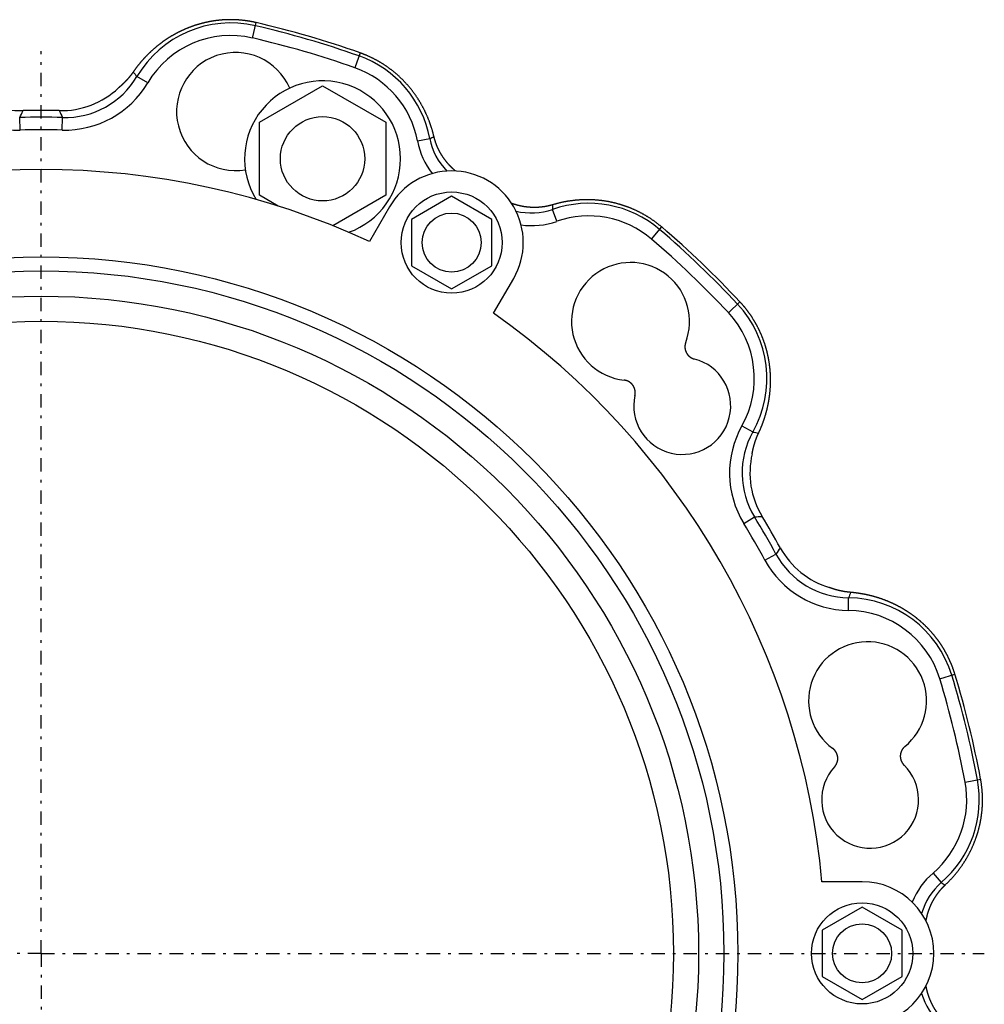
# Model space of a CAD drawing. Header units: millimetres. Extents: x 25 to 822, y 63 to 527.
# Tile 4 of 20: x 243 to 472, y 283 to 517. Entities that reach past the tile are written whole.
import ezdxf

# ---------------------------------------------------------------- set-up
doc = ezdxf.new("R2010")
doc.units = ezdxf.units.MM
doc.header["$MEASUREMENT"] = 0
doc.linetypes.add('DASH-DOT', pattern=[7.62, 3.175, -1.905, 0.635, -1.905])
for name, color, linetype in [('1', 7, 'Continuous'), ('12', 7, 'Continuous'), ('4', 7, 'Continuous')]:
    doc.layers.add(name, color=color, linetype=linetype)

msp = doc.modelspace()

# ---------------------------------------------------------------- linework, layer by layer
at = {"color": 7, "linetype": 'Continuous', "lineweight": 30}
for p, q in [((300.05, 492.67), (315.05, 501.33)), ((315.05, 501.33), (330.05, 492.67)), ((300.05, 475.35), (300.05, 492.67)), ((330.05, 492.67), (330.05, 475.35)), ((304.52, 472.77), (300.05, 475.35)), ((330.05, 475.35), (317.52, 468.11)), ((345.67, 475.11), (336.17, 469.62)), ((355.17, 469.62), (345.67, 475.11)), ((336.17, 469.62), (336.17, 458.65)), ((355.17, 458.65), (355.17, 469.62)), ((336.17, 458.65), (345.67, 453.17)), ((345.67, 453.17), (355.17, 458.65)), ((443.04, 306.45), (433.54, 300.96)), ((452.54, 300.96), (443.04, 306.45)), ((433.54, 300.96), (433.54, 289.99)), ((452.54, 289.99), (452.54, 300.96)), ((433.54, 289.99), (443.04, 284.51)), ((443.04, 284.51), (452.54, 289.99))]:
    msp.add_line(p, q, dxfattribs=at)
for centre, radius in [((315.05, 484.01), 10), ((248.29, 295.48), 165.25), ((248.29, 295.48), 161.95), ((248.29, 295.48), 155.95), ((248.29, 295.48), 150)]:
    msp.add_circle(centre, radius, dxfattribs=at)
for centre, radius, start, end in [((315.05, 484.01), 18.5, 289.5165, 211.4527), ((248.29, 295.48), 200, 88.7728, 91.2272), ((248.29, 295.48), 198.39, 88.5292, 91.4708), ((248.29, 295.48), 195.41, 88.5292, 91.4708), ((248.29, 295.48), 195.41, 28.5292, 31.4708), ((248.29, 295.48), 198.39, 28.5292, 31.4708), ((248.29, 295.48), 200, 28.7728, 31.2272)]:
    msp.add_arc(centre, radius, start, end, dxfattribs=at)
at = {"layer": '1', "color": 7, "linetype": 'DASH-DOT', "lineweight": 30}
for q in [(248.29, 509.51), (24.56, 295.48), (248.29, 76.7), (472.02, 295.48)]:
    msp.add_line((248.29, 295.48), q, dxfattribs=at)
at = {"layer": '12', "color": 7, "linetype": 'Continuous', "lineweight": 30}
for p, q in [((298.43, 512.67), (299.28, 516.33)), ((323.95, 509.14), (322.7, 505.6)), ((273.57, 502.03), (271.01, 503.55)), ((243.28, 490.82), (243.2, 493.8)), ((253.31, 490.82), (253.38, 493.8)), ((337.56, 488.25), (340.5, 488.8)), ((370.6, 469.18), (369.61, 471.99)), ((393.06, 464.98), (395.49, 467.83)), ((414.06, 450.06), (411.32, 447.5)), ((414.53, 420.65), (417.13, 419.19)), ((414.96, 397.49), (417.5, 399.05)), ((419.97, 388.81), (422.59, 390.23)), ((439.81, 376.86), (439.84, 379.84)), ((461.46, 360.65), (465.05, 361.75)), ((467.47, 336.1), (471.16, 336.79)), ((459.87, 314.55), (461.81, 312.29))]:
    msp.add_line(p, q, dxfattribs=at)
for centre in [(345.67, 464.14), (443.04, 295.48)]:
    msp.add_circle(centre, 7, dxfattribs=at)
for centre, radius, start, end in [((248.29, 295.48), 226.66, 70.5, 77), ((293.28, 490.35), 25.89, 77, 149.3555), ((248.29, 295.48), 225.89, 70.5, 77), ((293.28, 490.35), 22.91, 77, 149.3555), ((248.29, 295.48), 222.91, 70.5, 77), ((294.41, 495.23), 14, 23.3898, 279.5793), ((315.05, 484.01), 25.89, 10.6607, 70.5), ((315.05, 484.01), 22.91, 10.6607, 70.5), ((253.92, 513.63), 19.84, 268.4365, 329.4482), ((336.68, 560.61), 87, 220.0822, 220.9858), ((242.68, 513.67), 22.85, 210.6155, 271.4998), ((243.57, 515.3), 19.87, 226.7877, 271.2548), ((253.01, 515.3), 19.87, 268.7452, 313.2123), ((253.91, 513.67), 22.85, 268.5002, 329.3845), ((8.59, 611.32), 262.39, 333.3937, 333.7908), ((485.29, 609.98), 259.38, 206.2069, 206.6086), ((293.9, 578.64), 101.21, 297.4104, 298.0282), ((355.12, 491.53), 14.87, 190.5817, 224.5298), ((355.15, 491.55), 17.9, 190.65, 218.1294), ((364.66, 486.02), 14.87, 255.4702, 289.4183), ((470.71, 476.56), 101.21, 181.9718, 182.5896), ((378.18, 447.56), 25.89, 49.5, 109.3393), ((378.18, 447.56), 22.91, 49.5, 109.3393), ((364.67, 486.06), 17.9, 261.8706, 289.35), ((248.29, 295.48), 225.89, 43, 49.5), ((248.29, 295.48), 226.66, 43, 49.5), ((248.29, 295.48), 222.91, 43, 49.5), ((388.1, 445.41), 14, 339.2683, 263.6996), ((394.56, 431.88), 25.89, 330.6445, 43), ((394.56, 431.88), 22.91, 330.6445, 43), ((400.37, 425.37), 11.5, 167.4105, 75.5575), ((434.44, 409.44), 22.85, 150.6155, 211.4998), ((434.4, 409.44), 19.84, 150.5518, 211.5635), ((433.71, 504.59), 87, 259.0142, 259.9178), ((436.3, 409.48), 19.87, 166.7877, 211.2548), ((401.97, 660.98), 262.39, 273.3937, 273.7908), ((639.16, 247.48), 259.38, 146.2069, 146.6086), ((440.03, 399.68), 19.84, 208.4365, 269.4482), ((441.02, 401.3), 19.87, 208.7452, 253.2123), ((440.06, 399.71), 22.85, 208.5002, 269.3845), ((522.09, 351.5), 87, 160.0822, 160.9858), ((439.55, 353.95), 25.89, 17, 89.3555), ((439.55, 353.95), 22.91, 17, 89.3555), ((444.33, 355.42), 14, 309.2683, 233.6996), ((248.29, 295.48), 222.91, 10.5, 17), ((248.29, 295.48), 225.89, 10.5, 17), ((248.29, 295.48), 226.66, 10.5, 17), ((444.94, 331.93), 11.5, 137.4105, 45.5575), ((444.94, 331.93), 25.89, 310.6607, 10.5), ((444.94, 331.93), 22.91, 310.6607, 10.5), ((471.53, 300.97), 17.9, 130.65, 158.1294), ((471.49, 300.99), 14.87, 130.5817, 164.5298), ((516.32, 397.56), 101.21, 237.4104, 238.0282), ((471.49, 289.97), 14.87, 195.4702, 229.4183)]:
    msp.add_arc(centre, radius, start, end, dxfattribs=at)
for points, start_tangent, end_tangent in [([(299.28, 516.33), (299.09, 516.37), (298.91, 516.41), (298.72, 516.45), (298.54, 516.49), (298.35, 516.53), (298.16, 516.56), (297.98, 516.6), (297.79, 516.63), (297.6, 516.66), (297.42, 516.69), (297.23, 516.72), (297.04, 516.75), (296.85, 516.77), (296.67, 516.8), (296.48, 516.82), (296.29, 516.84), (296.1, 516.86), (295.91, 516.88), (295.72, 516.9), (295.53, 516.92), (295.34, 516.93), (295.15, 516.95), (294.97, 516.96), (294.78, 516.97), (294.59, 516.98), (294.4, 516.99), (294.21, 517), (294.02, 517.01), (293.83, 517.01), (293.64, 517.01), (293.45, 517.02), (293.26, 517.02), (293.07, 517.02), (292.88, 517.01), (292.69, 517.01), (292.5, 517.01), (292.31, 517), (292.12, 516.99), (291.93, 516.98), (291.74, 516.97), (291.55, 516.96), (291.36, 516.95), (291.17, 516.94), (290.98, 516.92), (290.8, 516.91), (290.61, 516.89), (290.42, 516.87), (290.23, 516.85), (290.04, 516.83), (289.85, 516.8), (289.66, 516.78), (289.48, 516.75), (289.29, 516.73), (289.1, 516.7), (288.91, 516.67), (288.73, 516.64), (288.54, 516.6), (288.35, 516.57), (288.17, 516.54), (287.98, 516.5), (287.79, 516.46), (287.61, 516.42), (287.42, 516.38), (287.24, 516.34), (287.05, 516.3), (286.87, 516.25), (286.68, 516.21), (286.5, 516.16), (286.32, 516.11), (286.13, 516.07), (285.95, 516.02), (285.77, 515.96), (285.58, 515.91), (285.4, 515.86), (285.22, 515.8), (285.04, 515.74), (284.86, 515.69), (284.68, 515.63), (284.5, 515.57), (284.32, 515.51), (284.14, 515.44), (283.96, 515.38), (283.78, 515.31), (283.61, 515.25), (283.43, 515.18), (283.25, 515.11), (283.08, 515.04), (282.9, 514.97), (282.73, 514.9), (282.55, 514.82), (282.38, 514.75), (282.2, 514.67), (282.03, 514.59), (281.86, 514.51), (281.68, 514.44), (281.51, 514.35), (281.34, 514.27), (281.17, 514.19), (281, 514.1), (280.83, 514.02), (280.66, 513.93), (280.49, 513.84), (280.33, 513.76), (280.16, 513.67), (279.99, 513.57), (279.83, 513.48), (279.66, 513.39), (279.5, 513.29), (279.33, 513.2), (279.17, 513.1), (279.01, 513), (278.85, 512.91), (278.69, 512.81), (278.52, 512.7), (278.36, 512.6), (278.21, 512.5), (278.05, 512.39), (277.89, 512.29), (277.73, 512.18), (277.58, 512.08), (277.42, 511.97), (277.27, 511.86), (277.11, 511.75), (276.96, 511.64), (276.8, 511.52), (276.65, 511.41), (276.5, 511.29), (276.35, 511.18), (276.2, 511.06), (276.05, 510.95), (275.9, 510.83), (275.76, 510.71), (275.61, 510.59), (275.46, 510.47), (275.32, 510.34), (275.18, 510.22), (275.03, 510.1), (274.89, 509.97), (274.75, 509.84), (274.61, 509.72), (274.47, 509.59), (274.33, 509.46), (274.19, 509.33), (274.05, 509.2), (273.91, 509.07), (273.78, 508.94), (273.64, 508.8), (273.51, 508.67), (273.38, 508.53), (273.24, 508.4), (273.11, 508.26), (272.98, 508.13), (272.85, 507.99), (272.72, 507.85), (272.59, 507.71), (272.47, 507.57), (272.34, 507.43), (272.21, 507.28), (272.09, 507.14), (271.97, 507), (271.84, 506.85), (271.72, 506.71), (271.6, 506.56), (271.48, 506.41), (271.36, 506.26), (271.24, 506.12), (271.13, 505.97), (271.01, 505.82), (270.9, 505.67), (270.78, 505.52), (270.67, 505.36), (270.56, 505.21), (270.44, 505.06), (270.33, 504.9), (270.22, 504.75), (270.12, 504.59)], (-0.756255, 0.174571), (-0.442858, -0.637295)), ([(341.46, 489.31), (341.4, 489.54), (341.35, 489.78), (341.28, 490.02), (341.22, 490.26), (341.15, 490.5), (341.09, 490.73), (341.02, 490.97), (340.95, 491.2), (340.87, 491.44), (340.8, 491.67), (340.72, 491.91), (340.64, 492.14), (340.56, 492.37), (340.47, 492.6), (340.39, 492.84), (340.3, 493.07), (340.21, 493.3), (340.12, 493.52), (340.03, 493.75), (339.93, 493.98), (339.83, 494.21), (339.73, 494.43), (339.63, 494.66), (339.53, 494.88), (339.42, 495.1), (339.32, 495.33), (339.21, 495.55), (339.1, 495.77), (338.98, 495.99), (338.87, 496.2), (338.75, 496.42), (338.63, 496.64), (338.51, 496.85), (338.39, 497.07), (338.27, 497.28), (338.14, 497.49), (338.01, 497.7), (337.88, 497.91), (337.75, 498.12), (337.62, 498.33), (337.48, 498.53), (337.35, 498.74), (337.21, 498.94), (337.07, 499.14), (336.92, 499.34), (336.78, 499.54), (336.63, 499.74), (336.49, 499.94), (336.34, 500.13), (336.19, 500.33), (336.03, 500.52), (335.88, 500.71), (335.72, 500.9), (335.56, 501.09), (335.4, 501.28), (335.24, 501.47), (335.08, 501.65), (334.91, 501.83), (334.75, 502.01), (334.58, 502.2), (334.41, 502.37), (334.24, 502.55), (334.07, 502.73), (333.89, 502.9), (333.71, 503.07), (333.54, 503.24), (333.36, 503.41), (333.18, 503.58), (333, 503.75), (332.81, 503.91), (332.63, 504.07), (332.44, 504.23), (332.25, 504.39), (332.06, 504.55), (331.87, 504.71), (331.68, 504.86), (331.48, 505.01), (331.29, 505.16), (331.09, 505.31), (330.9, 505.46), (330.7, 505.6), (330.5, 505.75), (330.29, 505.89), (330.09, 506.03), (329.89, 506.17), (329.68, 506.3), (329.47, 506.44), (329.26, 506.57), (329.05, 506.7), (328.84, 506.83), (328.63, 506.95), (328.42, 507.08), (328.2, 507.2), (327.99, 507.32), (327.77, 507.44), (327.56, 507.55), (327.34, 507.67), (327.12, 507.78), (326.9, 507.89), (326.68, 508), (326.45, 508.11), (326.23, 508.21), (326.01, 508.31), (325.78, 508.41), (325.56, 508.51), (325.33, 508.61), (325.1, 508.7), (324.87, 508.79), (324.64, 508.88), (324.41, 508.97), (324.18, 509.05), (323.95, 509.14)], (-0.234435, 0.992801), (-0.961666, 0.340636)), ([(270.12, 504.59), (270.08, 504.54), (270.04, 504.49), (270, 504.43), (269.97, 504.38), (269.93, 504.33), (269.89, 504.28), (269.85, 504.23), (269.81, 504.17), (269.78, 504.12), (269.74, 504.07), (269.7, 504.02), (269.66, 503.97), (269.62, 503.92), (269.58, 503.86), (269.54, 503.81), (269.5, 503.76), (269.46, 503.71), (269.42, 503.66), (269.38, 503.61), (269.34, 503.56), (269.3, 503.51), (269.26, 503.46), (269.22, 503.41), (269.18, 503.36), (269.14, 503.31), (269.1, 503.26), (269.05, 503.21), (269.01, 503.16), (268.97, 503.11), (268.93, 503.07), (268.89, 503.02), (268.84, 502.97), (268.8, 502.92), (268.76, 502.87), (268.71, 502.82), (268.67, 502.77), (268.63, 502.73), (268.58, 502.68), (268.54, 502.63), (268.5, 502.58), (268.45, 502.54), (268.41, 502.49), (268.36, 502.44), (268.32, 502.4), (268.28, 502.35), (268.23, 502.3), (268.19, 502.26), (268.14, 502.21), (268.1, 502.16), (268.05, 502.12), (268, 502.07), (267.96, 502.03), (267.91, 501.98), (267.87, 501.94), (267.82, 501.89), (267.77, 501.85), (267.73, 501.8), (267.68, 501.76), (267.63, 501.71), (267.59, 501.67), (267.54, 501.63), (267.49, 501.58), (267.44, 501.54), (267.4, 501.49), (267.35, 501.45), (267.3, 501.41), (267.25, 501.36), (267.21, 501.32), (267.16, 501.28), (267.11, 501.24), (267.06, 501.19), (267.01, 501.15), (266.96, 501.11), (266.91, 501.07), (266.86, 501.02), (266.82, 500.98), (266.77, 500.94), (266.72, 500.9), (266.67, 500.86), (266.62, 500.82)], (-0.154983, -0.222994), (-0.210072, -0.172091)), ([(346.6, 481.11), (346.53, 481.17), (346.46, 481.22), (346.4, 481.28), (346.33, 481.34), (346.26, 481.4), (346.2, 481.45), (346.13, 481.51), (346.07, 481.57), (346, 481.63), (345.94, 481.69), (345.87, 481.75), (345.81, 481.81), (345.75, 481.87), (345.68, 481.93), (345.62, 481.99), (345.56, 482.06), (345.5, 482.12), (345.43, 482.18), (345.37, 482.24), (345.31, 482.31), (345.25, 482.37), (345.19, 482.43), (345.13, 482.5), (345.07, 482.56), (345.01, 482.63), (344.95, 482.69), (344.9, 482.76), (344.84, 482.82), (344.78, 482.89), (344.72, 482.96), (344.66, 483.02), (344.61, 483.09), (344.55, 483.16), (344.5, 483.23), (344.44, 483.29), (344.39, 483.36), (344.33, 483.43), (344.28, 483.5), (344.22, 483.57), (344.17, 483.64), (344.12, 483.71), (344.06, 483.78), (344.01, 483.85), (343.96, 483.92), (343.91, 483.99), (343.85, 484.06), (343.8, 484.14), (343.75, 484.21), (343.7, 484.28), (343.65, 484.35), (343.61, 484.42), (343.56, 484.5), (343.51, 484.57), (343.46, 484.64), (343.41, 484.72), (343.37, 484.79), (343.32, 484.87), (343.27, 484.94), (343.23, 485.02), (343.18, 485.09), (343.14, 485.17), (343.09, 485.24), (343.05, 485.32), (343, 485.4), (342.96, 485.47), (342.92, 485.55), (342.88, 485.63), (342.83, 485.7), (342.79, 485.78), (342.75, 485.86), (342.71, 485.94), (342.67, 486.01), (342.63, 486.09), (342.59, 486.17), (342.55, 486.25), (342.52, 486.33), (342.48, 486.41), (342.44, 486.49), (342.4, 486.57), (342.37, 486.65), (342.33, 486.73), (342.3, 486.81), (342.26, 486.89), (342.23, 486.97), (342.19, 487.05), (342.16, 487.13), (342.13, 487.21), (342.09, 487.3), (342.06, 487.38), (342.03, 487.46), (342, 487.54), (341.97, 487.62), (341.94, 487.71), (341.91, 487.79), (341.88, 487.87), (341.85, 487.96), (341.82, 488.04), (341.8, 488.12), (341.77, 488.21), (341.74, 488.29), (341.72, 488.37), (341.69, 488.46), (341.66, 488.54), (341.64, 488.63), (341.62, 488.71), (341.59, 488.79), (341.57, 488.88), (341.55, 488.96), (341.53, 489.05), (341.5, 489.13), (341.48, 489.22), (341.46, 489.31)], (-0.279429, 0.233472), (-0.083712, 0.354388)), ([(395.49, 467.83), (395.31, 467.99), (395.12, 468.15), (394.93, 468.3), (394.74, 468.46), (394.54, 468.61), (394.35, 468.76), (394.15, 468.91), (393.95, 469.05), (393.75, 469.2), (393.55, 469.34), (393.35, 469.48), (393.15, 469.62), (392.94, 469.76), (392.74, 469.9), (392.53, 470.03), (392.32, 470.16), (392.11, 470.29), (391.9, 470.42), (391.69, 470.55), (391.48, 470.67), (391.26, 470.79), (391.05, 470.91), (390.83, 471.03), (390.61, 471.15), (390.39, 471.26), (390.17, 471.37), (389.95, 471.49), (389.73, 471.59), (389.51, 471.7), (389.29, 471.8), (389.06, 471.91), (388.84, 472.01), (388.61, 472.1), (388.38, 472.2), (388.15, 472.29), (387.93, 472.39), (387.7, 472.47), (387.47, 472.56), (387.24, 472.65), (387, 472.73), (386.77, 472.81), (386.54, 472.89), (386.3, 472.97), (386.07, 473.04), (385.83, 473.12), (385.6, 473.19), (385.36, 473.25), (385.12, 473.32), (384.88, 473.39), (384.65, 473.45), (384.41, 473.51), (384.17, 473.57), (383.93, 473.62), (383.69, 473.67), (383.45, 473.73), (383.21, 473.77), (382.96, 473.82), (382.72, 473.87), (382.48, 473.91), (382.24, 473.95), (381.99, 473.99), (381.75, 474.02), (381.5, 474.06), (381.26, 474.09), (381.02, 474.12), (380.77, 474.14), (380.53, 474.17), (380.28, 474.19), (380.04, 474.21), (379.79, 474.23), (379.54, 474.25), (379.3, 474.26), (379.05, 474.27), (378.81, 474.28), (378.56, 474.29), (378.31, 474.3), (378.07, 474.3), (377.82, 474.3), (377.57, 474.3), (377.33, 474.3), (377.08, 474.29), (376.83, 474.29), (376.59, 474.28), (376.34, 474.26), (376.1, 474.25), (375.85, 474.23), (375.6, 474.22), (375.36, 474.2), (375.11, 474.17), (374.87, 474.15), (374.62, 474.12), (374.38, 474.09), (374.13, 474.06), (373.89, 474.03), (373.64, 473.99), (373.4, 473.96), (373.16, 473.92), (372.91, 473.87), (372.67, 473.83), (372.43, 473.79), (372.19, 473.74), (371.95, 473.69), (371.71, 473.64), (371.47, 473.58), (371.23, 473.53), (370.99, 473.47), (370.75, 473.41), (370.51, 473.35), (370.27, 473.28), (370.04, 473.22), (369.8, 473.15), (369.56, 473.08)], (-0.775832, 0.662509), (-0.977009, -0.293374)), ([(369.56, 473.08), (369.48, 473.06), (369.4, 473.03), (369.31, 473.01), (369.23, 472.98), (369.14, 472.96), (369.06, 472.94), (368.97, 472.92), (368.89, 472.9), (368.8, 472.87), (368.72, 472.85), (368.63, 472.83), (368.54, 472.81), (368.46, 472.8), (368.37, 472.78), (368.29, 472.76), (368.2, 472.74), (368.11, 472.73), (368.03, 472.71), (367.94, 472.69), (367.85, 472.68), (367.77, 472.66), (367.68, 472.65), (367.59, 472.64), (367.51, 472.62), (367.42, 472.61), (367.33, 472.6), (367.25, 472.59), (367.16, 472.58), (367.07, 472.56), (366.98, 472.55), (366.9, 472.55), (366.81, 472.54), (366.72, 472.53), (366.63, 472.52), (366.55, 472.51), (366.46, 472.51), (366.37, 472.5), (366.28, 472.49), (366.2, 472.49), (366.11, 472.48), (366.02, 472.48), (365.93, 472.47), (365.85, 472.47), (365.76, 472.47), (365.67, 472.47), (365.58, 472.46), (365.49, 472.46), (365.41, 472.46), (365.32, 472.46), (365.23, 472.46), (365.14, 472.46), (365.06, 472.46), (364.97, 472.46), (364.88, 472.47), (364.79, 472.47), (364.7, 472.47), (364.62, 472.48), (364.53, 472.48), (364.44, 472.49), (364.35, 472.49), (364.27, 472.5), (364.18, 472.5), (364.09, 472.51), (364, 472.52), (363.92, 472.52), (363.83, 472.53), (363.74, 472.54), (363.65, 472.55), (363.57, 472.56), (363.48, 472.57), (363.39, 472.58), (363.3, 472.59), (363.22, 472.6), (363.13, 472.62), (363.04, 472.63), (362.96, 472.64), (362.87, 472.65), (362.78, 472.67), (362.7, 472.68), (362.61, 472.7), (362.52, 472.71), (362.44, 472.73), (362.35, 472.75), (362.26, 472.76), (362.18, 472.78), (362.09, 472.8), (362.01, 472.82), (361.92, 472.84), (361.83, 472.86), (361.75, 472.87), (361.66, 472.9), (361.58, 472.92), (361.49, 472.94), (361.41, 472.96), (361.32, 472.98), (361.24, 473), (361.15, 473.03), (361.07, 473.05), (360.98, 473.07), (360.9, 473.1), (360.82, 473.12), (360.73, 473.15), (360.65, 473.18), (360.56, 473.2), (360.48, 473.23), (360.4, 473.26), (360.31, 473.28), (360.23, 473.31), (360.15, 473.34), (360.06, 473.37), (359.98, 473.4), (359.9, 473.43)], (-0.348765, -0.104697), (-0.341907, 0.125257)), ([(418.48, 418.94), (418.56, 419.11), (418.64, 419.28), (418.71, 419.45), (418.79, 419.63), (418.87, 419.8), (418.94, 419.97), (419.02, 420.15), (419.09, 420.32), (419.16, 420.5), (419.23, 420.68), (419.3, 420.85), (419.37, 421.03), (419.44, 421.21), (419.5, 421.38), (419.57, 421.56), (419.63, 421.74), (419.69, 421.92), (419.76, 422.1), (419.82, 422.28), (419.88, 422.46), (419.93, 422.64), (419.99, 422.82), (420.05, 423), (420.1, 423.18), (420.16, 423.37), (420.21, 423.55), (420.26, 423.73), (420.31, 423.91), (420.36, 424.1), (420.41, 424.28), (420.45, 424.46), (420.5, 424.65), (420.54, 424.83), (420.59, 425.02), (420.63, 425.2), (420.67, 425.39), (420.71, 425.57), (420.75, 425.76), (420.78, 425.95), (420.82, 426.13), (420.85, 426.32), (420.89, 426.51), (420.92, 426.69), (420.95, 426.88), (420.98, 427.07), (421.01, 427.25), (421.04, 427.44), (421.06, 427.63), (421.09, 427.82), (421.11, 428.01), (421.13, 428.19), (421.15, 428.38), (421.17, 428.57), (421.19, 428.76), (421.21, 428.95), (421.23, 429.14), (421.24, 429.33), (421.25, 429.52), (421.27, 429.71), (421.28, 429.9), (421.29, 430.09), (421.3, 430.27), (421.3, 430.46), (421.31, 430.65), (421.31, 430.84), (421.32, 431.03), (421.32, 431.22), (421.32, 431.41), (421.32, 431.6), (421.32, 431.79), (421.32, 431.98), (421.31, 432.17), (421.31, 432.36), (421.3, 432.55), (421.29, 432.74), (421.28, 432.93), (421.27, 433.12), (421.26, 433.31), (421.25, 433.5), (421.23, 433.69), (421.22, 433.88), (421.2, 434.07), (421.18, 434.25), (421.16, 434.44), (421.14, 434.63), (421.12, 434.82), (421.09, 435.01), (421.07, 435.2), (421.04, 435.38), (421.02, 435.57), (420.99, 435.76), (420.96, 435.95), (420.93, 436.13), (420.89, 436.32), (420.86, 436.51), (420.82, 436.69), (420.79, 436.88), (420.75, 437.07), (420.71, 437.25), (420.67, 437.44), (420.63, 437.62), (420.59, 437.81), (420.54, 437.99), (420.5, 438.18), (420.45, 438.36), (420.4, 438.54), (420.35, 438.73), (420.3, 438.91), (420.25, 439.09), (420.2, 439.27), (420.15, 439.46), (420.09, 439.64), (420.03, 439.82), (419.98, 440), (419.92, 440.18), (419.86, 440.36), (419.79, 440.54), (419.73, 440.72), (419.67, 440.9), (419.6, 441.08), (419.53, 441.25), (419.47, 441.43), (419.4, 441.61), (419.33, 441.78), (419.26, 441.96), (419.18, 442.13), (419.11, 442.31), (419.03, 442.48), (418.96, 442.66), (418.88, 442.83), (418.8, 443), (418.72, 443.17), (418.64, 443.35), (418.56, 443.52), (418.47, 443.69), (418.39, 443.86), (418.3, 444.02), (418.21, 444.19), (418.12, 444.36), (418.04, 444.53), (417.94, 444.69), (417.85, 444.86), (417.76, 445.03), (417.66, 445.19), (417.57, 445.35), (417.47, 445.52), (417.37, 445.68), (417.28, 445.84), (417.18, 446), (417.07, 446.16), (416.97, 446.32), (416.87, 446.48), (416.76, 446.64), (416.66, 446.8), (416.55, 446.96), (416.44, 447.11), (416.33, 447.27), (416.22, 447.42), (416.11, 447.58), (416, 447.73), (415.89, 447.88), (415.77, 448.03), (415.66, 448.18), (415.54, 448.33), (415.42, 448.48), (415.3, 448.63), (415.18, 448.78), (415.06, 448.92), (414.94, 449.07), (414.82, 449.21), (414.69, 449.36), (414.57, 449.5), (414.44, 449.64), (414.32, 449.78), (414.19, 449.92), (414.06, 450.06)], (0.330484, 0.702174), (-0.52931, 0.56765)), ([(401.19, 440.45), (401.18, 440.41), (401.16, 440.37), (401.15, 440.33), (401.14, 440.28), (401.12, 440.24), (401.11, 440.2), (401.1, 440.15), (401.09, 440.11), (401.08, 440.07), (401.07, 440.02), (401.06, 439.98), (401.05, 439.94), (401.04, 439.89), (401.04, 439.85), (401.03, 439.8), (401.02, 439.76), (401.02, 439.71), (401.01, 439.67), (401.01, 439.62), (401.01, 439.58), (401, 439.53), (401, 439.49), (401, 439.45), (401, 439.4), (401, 439.36), (401, 439.31), (401, 439.27), (401, 439.22), (401.01, 439.18), (401.01, 439.13), (401.01, 439.09), (401.02, 439.04), (401.03, 439), (401.03, 438.95), (401.04, 438.91), (401.05, 438.86), (401.05, 438.82), (401.06, 438.78), (401.07, 438.73), (401.08, 438.69), (401.09, 438.65), (401.11, 438.6), (401.12, 438.56), (401.13, 438.52), (401.14, 438.47), (401.16, 438.43), (401.17, 438.39), (401.19, 438.35), (401.2, 438.31), (401.22, 438.26), (401.24, 438.22), (401.26, 438.18), (401.27, 438.14), (401.29, 438.1), (401.31, 438.06), (401.33, 438.02), (401.35, 437.98), (401.38, 437.94), (401.4, 437.9), (401.42, 437.86), (401.44, 437.83), (401.47, 437.79), (401.49, 437.75), (401.52, 437.71), (401.54, 437.68), (401.57, 437.64), (401.59, 437.6), (401.62, 437.57), (401.65, 437.53), (401.68, 437.5), (401.71, 437.46), (401.74, 437.43), (401.77, 437.4), (401.8, 437.36), (401.83, 437.33), (401.86, 437.3), (401.89, 437.27), (401.92, 437.24), (401.95, 437.21), (401.99, 437.17), (402.02, 437.15), (402.06, 437.12), (402.09, 437.09), (402.13, 437.06), (402.16, 437.03), (402.2, 437), (402.23, 436.98), (402.27, 436.95), (402.31, 436.93), (402.34, 436.9), (402.38, 436.88), (402.42, 436.85), (402.46, 436.83), (402.5, 436.81), (402.54, 436.79), (402.58, 436.76), (402.62, 436.74), (402.66, 436.72), (402.7, 436.7), (402.74, 436.69), (402.78, 436.67), (402.82, 436.65), (402.86, 436.63), (402.9, 436.62), (402.94, 436.6), (402.99, 436.58), (403.03, 436.57), (403.07, 436.56), (403.11, 436.54), (403.15, 436.53), (403.2, 436.52), (403.24, 436.51)], (-0.065392, -0.172908), (0.179006, -0.046153)), ([(389.15, 427.88), (389.16, 427.92), (389.17, 427.96), (389.18, 428.01), (389.18, 428.05), (389.19, 428.1), (389.2, 428.14), (389.2, 428.18), (389.21, 428.23), (389.21, 428.27), (389.21, 428.32), (389.22, 428.36), (389.22, 428.41), (389.22, 428.45), (389.22, 428.5), (389.22, 428.54), (389.22, 428.59), (389.22, 428.63), (389.22, 428.68), (389.22, 428.72), (389.21, 428.77), (389.21, 428.81), (389.2, 428.85), (389.2, 428.9), (389.19, 428.94), (389.19, 428.99), (389.18, 429.03), (389.17, 429.08), (389.16, 429.12), (389.15, 429.16), (389.14, 429.21), (389.13, 429.25), (389.12, 429.3), (389.11, 429.34), (389.1, 429.38), (389.09, 429.43), (389.07, 429.47), (389.06, 429.51), (389.04, 429.55), (389.03, 429.59), (389.01, 429.64), (388.99, 429.68), (388.98, 429.72), (388.96, 429.76), (388.94, 429.8), (388.92, 429.84), (388.9, 429.88), (388.88, 429.92), (388.86, 429.96), (388.84, 430), (388.81, 430.04), (388.79, 430.08), (388.77, 430.11), (388.74, 430.15), (388.72, 430.19), (388.69, 430.23), (388.67, 430.26), (388.64, 430.3), (388.61, 430.34), (388.59, 430.37), (388.56, 430.41), (388.53, 430.44), (388.5, 430.47), (388.47, 430.51), (388.44, 430.54), (388.41, 430.57), (388.38, 430.61), (388.35, 430.64), (388.32, 430.67), (388.29, 430.7), (388.25, 430.73), (388.22, 430.76), (388.19, 430.79), (388.15, 430.82), (388.12, 430.85), (388.08, 430.88), (388.05, 430.9), (388.01, 430.93), (387.97, 430.96), (387.94, 430.98), (387.9, 431.01), (387.86, 431.03), (387.82, 431.06), (387.79, 431.08), (387.75, 431.1), (387.71, 431.12), (387.67, 431.15), (387.63, 431.17), (387.59, 431.19), (387.55, 431.21), (387.51, 431.23), (387.47, 431.25), (387.43, 431.26), (387.39, 431.28), (387.34, 431.3), (387.3, 431.31), (387.26, 431.33), (387.22, 431.34), (387.17, 431.36), (387.13, 431.37), (387.09, 431.39), (387.05, 431.4), (387, 431.41), (386.96, 431.42), (386.92, 431.43), (386.87, 431.44), (386.83, 431.45), (386.79, 431.46), (386.74, 431.47), (386.7, 431.47), (386.65, 431.48), (386.61, 431.49), (386.56, 431.49)], (0.040246, 0.180426), (-0.183738, 0.020337)), ([(416.96, 414.02), (416.97, 414.08), (416.98, 414.15), (416.99, 414.21), (417, 414.27), (417.01, 414.34), (417.02, 414.4), (417.04, 414.46), (417.05, 414.53), (417.06, 414.59), (417.07, 414.65), (417.09, 414.72), (417.1, 414.78), (417.11, 414.84), (417.12, 414.91), (417.14, 414.97), (417.15, 415.03), (417.17, 415.1), (417.18, 415.16), (417.19, 415.22), (417.21, 415.28), (417.22, 415.35), (417.24, 415.41), (417.25, 415.47), (417.27, 415.54), (417.29, 415.6), (417.3, 415.66), (417.32, 415.72), (417.33, 415.79), (417.35, 415.85), (417.37, 415.91), (417.38, 415.97), (417.4, 416.04), (417.42, 416.1), (417.44, 416.16), (417.45, 416.22), (417.47, 416.28), (417.49, 416.35), (417.51, 416.41), (417.53, 416.47), (417.55, 416.53), (417.57, 416.59), (417.58, 416.65), (417.6, 416.72), (417.62, 416.78), (417.64, 416.84), (417.66, 416.9), (417.68, 416.96), (417.71, 417.02), (417.73, 417.08), (417.75, 417.14), (417.77, 417.21), (417.79, 417.27), (417.81, 417.33), (417.83, 417.39), (417.86, 417.45), (417.88, 417.51), (417.9, 417.57), (417.92, 417.63), (417.95, 417.69), (417.97, 417.75), (417.99, 417.81), (418.02, 417.87), (418.04, 417.93), (418.06, 417.99), (418.09, 418.05), (418.11, 418.11), (418.14, 418.17), (418.16, 418.23), (418.19, 418.29), (418.21, 418.35), (418.24, 418.41), (418.26, 418.47), (418.29, 418.53), (418.32, 418.58), (418.34, 418.64), (418.37, 418.7), (418.4, 418.76), (418.42, 418.82), (418.45, 418.88), (418.48, 418.94)], (0.043999, 0.267973), (0.115627, 0.245717)), ([(440.3, 381.14), (440.24, 381.14), (440.17, 381.15), (440.11, 381.15), (440.04, 381.16), (439.98, 381.17), (439.92, 381.17), (439.85, 381.18), (439.79, 381.19), (439.72, 381.19), (439.66, 381.2), (439.6, 381.21), (439.53, 381.22), (439.47, 381.23), (439.4, 381.23), (439.34, 381.24), (439.28, 381.25), (439.21, 381.26), (439.15, 381.27), (439.08, 381.28), (439.02, 381.29), (438.96, 381.3), (438.89, 381.31), (438.83, 381.32), (438.77, 381.33), (438.7, 381.34), (438.64, 381.35), (438.57, 381.37), (438.51, 381.38), (438.45, 381.39), (438.38, 381.4), (438.32, 381.41), (438.26, 381.43), (438.19, 381.44), (438.13, 381.45), (438.07, 381.46), (438, 381.48), (437.94, 381.49), (437.88, 381.51), (437.82, 381.52), (437.75, 381.53), (437.69, 381.55), (437.63, 381.56), (437.56, 381.58), (437.5, 381.59), (437.44, 381.61), (437.38, 381.62), (437.31, 381.64), (437.25, 381.66), (437.19, 381.67), (437.13, 381.69), (437.06, 381.7), (437, 381.72), (436.94, 381.74), (436.88, 381.76), (436.81, 381.77), (436.75, 381.79), (436.69, 381.81), (436.63, 381.83), (436.57, 381.85), (436.5, 381.86), (436.44, 381.88), (436.38, 381.9), (436.32, 381.92), (436.26, 381.94), (436.2, 381.96), (436.13, 381.98), (436.07, 382), (436.01, 382.02), (435.95, 382.04), (435.89, 382.06), (435.83, 382.08), (435.77, 382.1), (435.71, 382.12), (435.65, 382.15), (435.59, 382.17), (435.52, 382.19), (435.46, 382.21), (435.4, 382.23), (435.34, 382.26), (435.28, 382.28)], (-0.27061, 0.022722), (-0.254071, 0.095882)), ([(465.05, 361.75), (464.99, 361.93), (464.93, 362.11), (464.87, 362.29), (464.81, 362.47), (464.75, 362.65), (464.69, 362.83), (464.63, 363.01), (464.56, 363.19), (464.5, 363.36), (464.43, 363.54), (464.36, 363.72), (464.29, 363.89), (464.22, 364.07), (464.15, 364.25), (464.07, 364.42), (464, 364.6), (463.92, 364.77), (463.84, 364.94), (463.76, 365.11), (463.68, 365.29), (463.6, 365.46), (463.52, 365.63), (463.44, 365.8), (463.35, 365.97), (463.27, 366.14), (463.18, 366.31), (463.09, 366.48), (463, 366.64), (462.91, 366.81), (462.82, 366.98), (462.73, 367.14), (462.63, 367.31), (462.54, 367.47), (462.44, 367.63), (462.34, 367.8), (462.24, 367.96), (462.14, 368.12), (462.04, 368.28), (461.94, 368.44), (461.84, 368.6), (461.73, 368.76), (461.63, 368.91), (461.52, 369.07), (461.41, 369.23), (461.3, 369.38), (461.19, 369.54), (461.08, 369.69), (460.97, 369.84), (460.86, 370), (460.74, 370.15), (460.63, 370.3), (460.51, 370.45), (460.39, 370.6), (460.28, 370.75), (460.16, 370.89), (460.04, 371.04), (459.91, 371.19), (459.79, 371.33), (459.67, 371.48), (459.54, 371.62), (459.42, 371.76), (459.29, 371.9), (459.16, 372.04), (459.04, 372.18), (458.91, 372.32), (458.78, 372.46), (458.64, 372.6), (458.51, 372.73), (458.38, 372.87), (458.24, 373), (458.11, 373.13), (457.97, 373.27), (457.84, 373.4), (457.7, 373.53), (457.56, 373.66), (457.42, 373.79), (457.28, 373.91), (457.14, 374.04), (457, 374.17), (456.85, 374.29), (456.71, 374.41), (456.56, 374.54), (456.42, 374.66), (456.27, 374.78), (456.13, 374.9), (455.98, 375.02), (455.83, 375.13), (455.68, 375.25), (455.53, 375.37), (455.38, 375.48), (455.22, 375.6), (455.07, 375.71), (454.92, 375.82), (454.76, 375.93), (454.61, 376.04), (454.45, 376.15), (454.3, 376.25), (454.14, 376.36), (453.98, 376.46), (453.82, 376.57), (453.66, 376.67), (453.5, 376.77), (453.34, 376.87), (453.18, 376.97), (453.02, 377.07), (452.86, 377.17), (452.69, 377.27), (452.53, 377.36), (452.36, 377.46), (452.2, 377.55), (452.03, 377.64), (451.86, 377.73), (451.7, 377.82), (451.53, 377.91), (451.36, 378), (451.19, 378.08), (451.02, 378.17), (450.85, 378.25), (450.68, 378.33), (450.51, 378.42), (450.34, 378.5), (450.17, 378.58), (449.99, 378.65), (449.82, 378.73), (449.65, 378.81), (449.47, 378.88), (449.3, 378.96), (449.12, 379.03), (448.95, 379.1), (448.77, 379.17), (448.59, 379.24), (448.42, 379.31), (448.24, 379.37), (448.06, 379.44), (447.88, 379.5), (447.7, 379.57), (447.52, 379.63), (447.35, 379.69), (447.17, 379.75), (446.98, 379.81), (446.8, 379.87), (446.62, 379.92), (446.44, 379.98), (446.26, 380.03), (446.08, 380.08), (445.89, 380.14), (445.71, 380.19), (445.53, 380.24), (445.34, 380.28), (445.16, 380.33), (444.98, 380.38), (444.79, 380.42), (444.61, 380.46), (444.42, 380.51), (444.24, 380.55), (444.05, 380.59), (443.87, 380.63), (443.68, 380.66), (443.49, 380.7), (443.31, 380.73), (443.12, 380.77), (442.93, 380.8), (442.75, 380.83), (442.56, 380.86), (442.37, 380.89), (442.18, 380.92), (442, 380.95), (441.81, 380.97), (441.62, 381), (441.43, 381.02), (441.24, 381.04), (441.06, 381.06), (440.87, 381.08), (440.68, 381.1), (440.49, 381.12), (440.3, 381.14)], (-0.226944, 0.742221), (-0.773342, 0.064879)), ([(436.48, 339.71), (436.51, 339.74), (436.54, 339.78), (436.56, 339.81), (436.59, 339.84), (436.62, 339.88), (436.65, 339.91), (436.67, 339.95), (436.7, 339.99), (436.73, 340.02), (436.75, 340.06), (436.78, 340.1), (436.8, 340.13), (436.83, 340.17), (436.85, 340.21), (436.87, 340.25), (436.89, 340.29), (436.91, 340.33), (436.94, 340.37), (436.96, 340.41), (436.98, 340.45), (436.99, 340.49), (437.01, 340.53), (437.03, 340.57), (437.05, 340.61), (437.06, 340.65), (437.08, 340.7), (437.1, 340.74), (437.11, 340.78), (437.12, 340.82), (437.14, 340.87), (437.15, 340.91), (437.16, 340.95), (437.17, 341), (437.19, 341.04), (437.2, 341.08), (437.2, 341.13), (437.21, 341.17), (437.22, 341.21), (437.23, 341.26), (437.24, 341.3), (437.24, 341.35), (437.25, 341.39), (437.25, 341.44), (437.26, 341.48), (437.26, 341.53), (437.26, 341.57), (437.26, 341.62), (437.27, 341.66), (437.27, 341.7), (437.27, 341.75), (437.27, 341.79), (437.26, 341.84), (437.26, 341.88), (437.26, 341.93), (437.26, 341.97), (437.25, 342.02), (437.25, 342.06), (437.24, 342.11), (437.24, 342.15), (437.23, 342.2), (437.22, 342.24), (437.21, 342.28), (437.21, 342.33), (437.2, 342.37), (437.19, 342.41), (437.18, 342.46), (437.16, 342.5), (437.15, 342.54), (437.14, 342.59), (437.13, 342.63), (437.11, 342.67), (437.1, 342.72), (437.08, 342.76), (437.07, 342.8), (437.05, 342.84), (437.03, 342.88), (437.02, 342.92), (437, 342.96), (436.98, 343.01), (436.96, 343.05), (436.94, 343.09), (436.92, 343.13), (436.9, 343.17), (436.87, 343.2), (436.85, 343.24), (436.83, 343.28), (436.81, 343.32), (436.78, 343.36), (436.76, 343.39), (436.73, 343.43), (436.7, 343.47), (436.68, 343.5), (436.65, 343.54), (436.62, 343.58), (436.6, 343.61), (436.57, 343.64), (436.54, 343.68), (436.51, 343.71), (436.48, 343.75), (436.45, 343.78), (436.42, 343.81), (436.38, 343.84), (436.35, 343.87), (436.32, 343.9), (436.29, 343.94), (436.25, 343.97), (436.22, 343.99), (436.19, 344.02), (436.15, 344.05), (436.12, 344.08), (436.08, 344.11), (436.05, 344.13)], (0.125067, 0.136131), (-0.148954, 0.109481)), ([(453.2, 344.58), (453.16, 344.55), (453.13, 344.52), (453.09, 344.49), (453.06, 344.46), (453.03, 344.43), (453, 344.4), (452.96, 344.37), (452.93, 344.34), (452.9, 344.3), (452.87, 344.27), (452.84, 344.24), (452.81, 344.2), (452.78, 344.17), (452.76, 344.13), (452.73, 344.1), (452.7, 344.06), (452.67, 344.03), (452.65, 343.99), (452.62, 343.95), (452.6, 343.92), (452.57, 343.88), (452.55, 343.84), (452.52, 343.8), (452.5, 343.76), (452.48, 343.73), (452.46, 343.69), (452.44, 343.65), (452.42, 343.61), (452.4, 343.57), (452.38, 343.53), (452.36, 343.49), (452.34, 343.44), (452.32, 343.4), (452.3, 343.36), (452.29, 343.32), (452.27, 343.28), (452.26, 343.24), (452.24, 343.19), (452.23, 343.15), (452.22, 343.11), (452.21, 343.06), (452.19, 343.02), (452.18, 342.98), (452.17, 342.93), (452.16, 342.89), (452.15, 342.85), (452.14, 342.8), (452.14, 342.76), (452.13, 342.71), (452.12, 342.67), (452.12, 342.63), (452.11, 342.58), (452.11, 342.54), (452.1, 342.49), (452.1, 342.45), (452.1, 342.4), (452.1, 342.36), (452.1, 342.31), (452.1, 342.27), (452.1, 342.22), (452.1, 342.18), (452.1, 342.13), (452.1, 342.09), (452.1, 342.04), (452.11, 342), (452.11, 341.96), (452.12, 341.91), (452.12, 341.87), (452.13, 341.82), (452.14, 341.78), (452.14, 341.73), (452.15, 341.69), (452.16, 341.65), (452.17, 341.6), (452.18, 341.56), (452.19, 341.51), (452.21, 341.47), (452.22, 341.43), (452.23, 341.39), (452.24, 341.34), (452.26, 341.3), (452.27, 341.26), (452.29, 341.22), (452.31, 341.17), (452.32, 341.13), (452.34, 341.09), (452.36, 341.05), (452.38, 341.01), (452.4, 340.97), (452.42, 340.93), (452.44, 340.89), (452.46, 340.85), (452.48, 340.81), (452.5, 340.77), (452.52, 340.73), (452.55, 340.69), (452.57, 340.66), (452.6, 340.62), (452.62, 340.58), (452.65, 340.54), (452.67, 340.51), (452.7, 340.47), (452.73, 340.44), (452.76, 340.4), (452.78, 340.37), (452.81, 340.33), (452.84, 340.3), (452.87, 340.27), (452.9, 340.23), (452.93, 340.2), (452.96, 340.17), (452.99, 340.14)], (-0.143085, -0.117047), (0.131948, -0.129473)), ([(462.73, 311.7), (462.91, 311.87), (463.09, 312.04), (463.27, 312.22), (463.44, 312.39), (463.61, 312.57), (463.78, 312.74), (463.95, 312.92), (464.12, 313.1), (464.29, 313.28), (464.45, 313.46), (464.62, 313.65), (464.78, 313.83), (464.94, 314.02), (465.1, 314.21), (465.26, 314.4), (465.41, 314.59), (465.56, 314.78), (465.72, 314.98), (465.87, 315.17), (466.02, 315.37), (466.16, 315.56), (466.31, 315.76), (466.45, 315.96), (466.6, 316.17), (466.74, 316.37), (466.88, 316.57), (467.01, 316.78), (467.15, 316.98), (467.28, 317.19), (467.41, 317.4), (467.54, 317.61), (467.67, 317.82), (467.8, 318.03), (467.92, 318.24), (468.04, 318.46), (468.16, 318.67), (468.28, 318.89), (468.4, 319.11), (468.51, 319.32), (468.62, 319.54), (468.74, 319.76), (468.84, 319.98), (468.95, 320.21), (469.06, 320.43), (469.16, 320.65), (469.26, 320.88), (469.36, 321.1), (469.46, 321.33), (469.55, 321.56), (469.64, 321.79), (469.73, 322.01), (469.82, 322.24), (469.91, 322.48), (469.99, 322.71), (470.08, 322.94), (470.16, 323.17), (470.23, 323.4), (470.31, 323.64), (470.38, 323.87), (470.46, 324.11), (470.53, 324.35), (470.59, 324.58), (470.66, 324.82), (470.72, 325.06), (470.78, 325.3), (470.84, 325.54), (470.9, 325.78), (470.95, 326.02), (471.01, 326.26), (471.06, 326.5), (471.11, 326.74), (471.15, 326.98), (471.2, 327.22), (471.24, 327.47), (471.28, 327.71), (471.31, 327.95), (471.35, 328.2), (471.38, 328.44), (471.41, 328.69), (471.44, 328.93), (471.47, 329.18), (471.49, 329.42), (471.51, 329.67), (471.53, 329.91), (471.55, 330.16), (471.56, 330.41), (471.57, 330.65), (471.59, 330.9), (471.59, 331.15), (471.6, 331.39), (471.6, 331.64), (471.6, 331.89), (471.6, 332.13), (471.6, 332.38), (471.59, 332.63), (471.59, 332.87), (471.58, 333.12), (471.56, 333.36), (471.55, 333.61), (471.53, 333.86), (471.51, 334.1), (471.49, 334.35), (471.47, 334.59), (471.44, 334.84), (471.41, 335.08), (471.38, 335.33), (471.35, 335.57), (471.32, 335.81), (471.28, 336.06), (471.24, 336.3), (471.2, 336.54), (471.16, 336.79)], (0.742574, 0.699428), (-0.185834, 1.003145)), ([(458.2, 303.16), (458.22, 303.25), (458.23, 303.33), (458.25, 303.42), (458.27, 303.51), (458.28, 303.59), (458.3, 303.68), (458.32, 303.76), (458.34, 303.85), (458.36, 303.93), (458.38, 304.02), (458.4, 304.11), (458.42, 304.19), (458.44, 304.28), (458.46, 304.36), (458.48, 304.45), (458.5, 304.53), (458.53, 304.62), (458.55, 304.7), (458.57, 304.79), (458.6, 304.87), (458.62, 304.96), (458.65, 305.04), (458.67, 305.12), (458.7, 305.21), (458.73, 305.29), (458.75, 305.37), (458.78, 305.46), (458.81, 305.54), (458.84, 305.62), (458.87, 305.71), (458.9, 305.79), (458.93, 305.87), (458.96, 305.96), (458.99, 306.04), (459.02, 306.12), (459.05, 306.2), (459.08, 306.28), (459.11, 306.37), (459.15, 306.45), (459.18, 306.53), (459.22, 306.61), (459.25, 306.69), (459.28, 306.77), (459.32, 306.85), (459.36, 306.93), (459.39, 307.01), (459.43, 307.09), (459.47, 307.17), (459.5, 307.25), (459.54, 307.33), (459.58, 307.41), (459.62, 307.49), (459.66, 307.57), (459.7, 307.64), (459.74, 307.72), (459.78, 307.8), (459.82, 307.88), (459.86, 307.95), (459.9, 308.03), (459.95, 308.11), (459.99, 308.19), (460.03, 308.26), (460.08, 308.34), (460.12, 308.41), (460.16, 308.49), (460.21, 308.56), (460.25, 308.64), (460.3, 308.71), (460.35, 308.79), (460.39, 308.86), (460.44, 308.94), (460.49, 309.01), (460.54, 309.09), (460.59, 309.16), (460.63, 309.23), (460.68, 309.3), (460.73, 309.38), (460.78, 309.45), (460.83, 309.52), (460.89, 309.59), (460.94, 309.66), (460.99, 309.73), (461.04, 309.8), (461.09, 309.87), (461.15, 309.94), (461.2, 310.01), (461.26, 310.08), (461.31, 310.15), (461.36, 310.22), (461.42, 310.29), (461.48, 310.36), (461.53, 310.43), (461.59, 310.49), (461.65, 310.56), (461.7, 310.63), (461.76, 310.69), (461.82, 310.76), (461.88, 310.82), (461.94, 310.89), (461.99, 310.95), (462.05, 311.02), (462.11, 311.08), (462.17, 311.15), (462.24, 311.21), (462.3, 311.27), (462.36, 311.34), (462.42, 311.4), (462.48, 311.46), (462.54, 311.52), (462.61, 311.58), (462.67, 311.64), (462.73, 311.7)], (0.062478, 0.358729), (0.265053, 0.249691)), ([(462.73, 279.26), (462.67, 279.32), (462.61, 279.38), (462.54, 279.44), (462.48, 279.5), (462.42, 279.56), (462.36, 279.62), (462.3, 279.69), (462.24, 279.75), (462.17, 279.81), (462.11, 279.88), (462.05, 279.94), (461.99, 280.01), (461.94, 280.07), (461.88, 280.14), (461.82, 280.2), (461.76, 280.27), (461.7, 280.33), (461.65, 280.4), (461.59, 280.47), (461.53, 280.53), (461.48, 280.6), (461.42, 280.67), (461.36, 280.74), (461.31, 280.81), (461.26, 280.88), (461.2, 280.95), (461.15, 281.02), (461.09, 281.09), (461.04, 281.16), (460.99, 281.23), (460.94, 281.3), (460.89, 281.37), (460.83, 281.44), (460.78, 281.51), (460.73, 281.58), (460.68, 281.66), (460.63, 281.73), (460.59, 281.8), (460.54, 281.87), (460.49, 281.95), (460.44, 282.02), (460.39, 282.1), (460.35, 282.17), (460.3, 282.24), (460.25, 282.32), (460.21, 282.39), (460.16, 282.47), (460.12, 282.55), (460.08, 282.62), (460.03, 282.7), (459.99, 282.77), (459.95, 282.85), (459.9, 282.93), (459.86, 283), (459.82, 283.08), (459.78, 283.16), (459.74, 283.24), (459.7, 283.32), (459.66, 283.39), (459.62, 283.47), (459.58, 283.55), (459.54, 283.63), (459.5, 283.71), (459.47, 283.79), (459.43, 283.87), (459.39, 283.95), (459.36, 284.03), (459.32, 284.11), (459.28, 284.19), (459.25, 284.27), (459.22, 284.35), (459.18, 284.43), (459.15, 284.51), (459.11, 284.59), (459.08, 284.68), (459.05, 284.76), (459.02, 284.84), (458.99, 284.92), (458.96, 285), (458.93, 285.09), (458.9, 285.17), (458.87, 285.25), (458.84, 285.33), (458.81, 285.42), (458.78, 285.5), (458.75, 285.58), (458.73, 285.67), (458.7, 285.75), (458.67, 285.84), (458.65, 285.92), (458.62, 286), (458.6, 286.09), (458.57, 286.17), (458.55, 286.26), (458.53, 286.34), (458.5, 286.43), (458.48, 286.51), (458.46, 286.6), (458.44, 286.68), (458.42, 286.77), (458.4, 286.85), (458.38, 286.94), (458.36, 287.02), (458.34, 287.11), (458.32, 287.2), (458.3, 287.28), (458.28, 287.37), (458.27, 287.45), (458.25, 287.54), (458.23, 287.63), (458.22, 287.71), (458.2, 287.8)], (-0.265053, 0.249691), (-0.062478, 0.358729))]:
    msp.add_spline(points, degree=3, dxfattribs=dict(at, start_tangent=start_tangent, end_tangent=end_tangent))
at = {"layer": '4', "color": 7, "linetype": 'Continuous', "lineweight": 30}
for p, q in [((330.94, 472.64), (326.18, 464.39)), ((355.62, 447.39), (360.39, 455.64)), ((443.04, 312.48), (433.51, 312.48))]:
    msp.add_line(p, q, dxfattribs=at)
for centre in [(345.67, 464.14), (443.04, 295.48)]:
    msp.add_circle(centre, 12, dxfattribs=at)
for centre, radius, start, end in [((248.29, 295.48), 186, 65.244, 114.756), ((345.67, 464.14), 17, 330, 150), ((248.29, 295.48), 186, 5.244, 54.756), ((443.04, 295.48), 17, 270, 90)]:
    msp.add_arc(centre, radius, start, end, dxfattribs=at)

doc.saveas('drawing.dxf')
